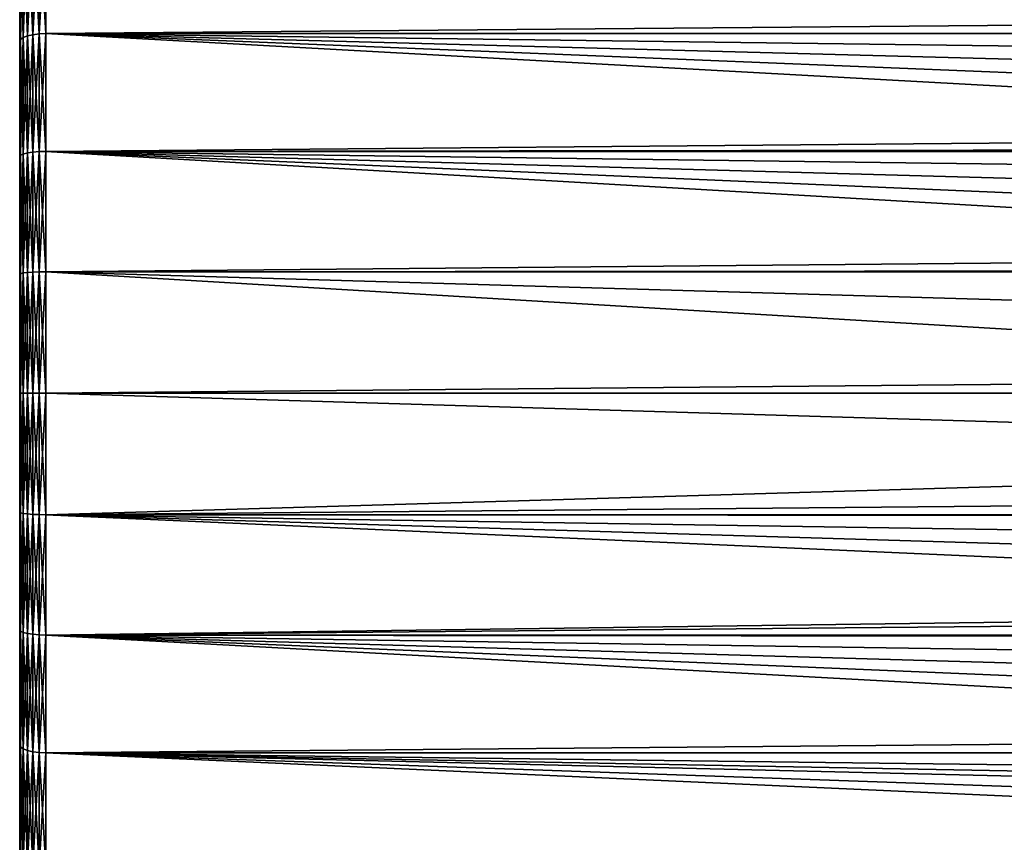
# Model space of a CAD drawing. Header units: millimetres. Extents: x -128 to 173, y -40 to 30.
# Tile 3 of 256: x -128 to -109, y -9 to 7. Entities that reach past the tile are written whole.
import ezdxf

# ---------------------------------------------------------------- set-up
doc = ezdxf.new("R2010")
doc.units = ezdxf.units.MM
doc.header["$LTSCALE"] = 56.728605
for name, color, linetype in [('1', 7, 'CONTINUOUS'), ('26', 7, 'CONTINUOUS'), ('27', 7, 'CONTINUOUS'), ('3', 7, 'CONTINUOUS'), ('4', 7, 'CONTINUOUS')]:
    doc.layers.add(name, color=color, linetype=linetype)

msp = doc.modelspace()

# ---------------------------------------------------------------- linework, layer by layer
at = {"layer": '1', "color": 7, "linetype": 'CONTINUOUS'}
for points in [[(-128, 8.87, -20.678), (-128, 6.733, -21.469), (-128, 8.87, 20.678), (-128, 8.87, -20.678)], [(-128, 8.87, 20.678), (-128, 6.733, -21.469), (-128, 6.733, 21.469), (-128, 8.87, 20.678)], [(-128, 6.733, -21.469), (-128, 4.526, -22.04), (-128, 6.733, 21.469), (-128, 6.733, -21.469)], [(-128, 6.733, 21.469), (-128, 4.526, -22.04), (-128, 4.526, 22.04), (-128, 6.733, 21.469)], [(-128, 4.526, -22.04), (-128, 2.272, -22.385), (-128, 4.526, 22.04), (-128, 4.526, -22.04)], [(-128, 4.526, 22.04), (-128, 2.272, -22.385), (-128, 2.272, 22.385), (-128, 4.526, 22.04)], [(-128, 2.272, -22.385), (-128, 0, -22.5), (-128, 2.272, 22.385), (-128, 2.272, -22.385)], [(-128, 2.272, 22.385), (-128, 0, -22.5), (-128, 0, 22.5), (-128, 2.272, 22.385)], [(-128, 0, 22.5), (-128, 0, -22.5), (-128, -2.272, -22.385), (-128, 0, 22.5)], [(-128, -2.272, 22.385), (-128, 0, 22.5), (-128, -2.272, -22.385), (-128, -2.272, 22.385)], [(-128, -4.526, 22.04), (-128, -2.272, 22.385), (-128, -4.526, -22.04), (-128, -4.526, 22.04)], [(-128, -4.526, -22.04), (-128, -2.272, 22.385), (-128, -2.272, -22.385), (-128, -4.526, -22.04)], [(-128, -6.733, 21.469), (-128, -4.526, 22.04), (-128, -6.733, -21.469), (-128, -6.733, 21.469)], [(-128, -6.733, -21.469), (-128, -4.526, 22.04), (-128, -4.526, -22.04), (-128, -6.733, -21.469)], [(-128, -8.87, 20.678), (-128, -6.733, 21.469), (-128, -8.87, -20.678), (-128, -8.87, 20.678)], [(-128, -8.87, -20.678), (-128, -6.733, 21.469), (-128, -6.733, -21.469), (-128, -8.87, -20.678)]]:
    msp.add_3dface(points, dxfattribs=at)
at = {"layer": '26', "color": 7, "linetype": 'CONTINUOUS'}
for points in [[(-127.629, 6.88, -21.929), (-127.75, 9.044, -21.075), (-127.629, 9.064, -21.12), (-127.629, 6.88, -21.929)], [(-127.75, 9.044, 21.075), (-127.75, 6.865, 21.881), (-127.629, 9.064, 21.12), (-127.75, 9.044, 21.075)], [(-127.629, 9.064, 21.12), (-127.75, 6.865, 21.881), (-127.629, 6.88, 21.929), (-127.629, 9.064, 21.12)], [(-127.5, 6.885, 21.945), (-127.5, 9.07, 21.136), (-127.629, 6.88, 21.929), (-127.5, 6.885, 21.945)], [(-127.5, 9.07, 21.136), (-127.629, 9.064, 21.12), (-127.629, 6.88, 21.929), (-127.5, 9.07, 21.136)], [(-127.5, 9.07, -21.136), (-127.5, 6.885, -21.945), (-127.629, 9.064, -21.12), (-127.5, 9.07, -21.136)], [(-127.5, 6.885, -21.945), (-127.629, 6.88, -21.929), (-127.629, 9.064, -21.12), (-127.5, 6.885, -21.945)], [(-127.983, 6.774, -21.592), (-128, 8.87, -20.678), (-127.983, 8.924, -20.795), (-127.983, 6.774, -21.592)], [(-127.983, 8.924, 20.795), (-128, 8.87, 20.678), (-127.983, 6.774, 21.592), (-127.983, 8.924, 20.795)], [(-128, 6.733, -21.469), (-128, 8.87, -20.678), (-127.983, 6.774, -21.592), (-128, 6.733, -21.469)], [(-128, 8.87, 20.678), (-128, 6.733, 21.469), (-127.983, 6.774, 21.592), (-128, 8.87, 20.678)], [(-127.933, 6.811, -21.707), (-127.983, 8.924, -20.795), (-127.933, 8.972, -20.906), (-127.933, 6.811, -21.707)], [(-127.983, 8.924, 20.795), (-127.983, 6.774, 21.592), (-127.933, 8.972, 20.906), (-127.983, 8.924, 20.795)], [(-127.933, 8.972, 20.906), (-127.983, 6.774, 21.592), (-127.933, 6.811, 21.707), (-127.933, 8.972, 20.906)], [(-127.983, 6.774, -21.592), (-127.983, 8.924, -20.795), (-127.933, 6.811, -21.707), (-127.983, 6.774, -21.592)], [(-127.853, 6.842, -21.806), (-127.933, 8.972, -20.906), (-127.853, 9.013, -21.002), (-127.853, 6.842, -21.806)], [(-127.933, 8.972, 20.906), (-127.933, 6.811, 21.707), (-127.853, 9.013, 21.002), (-127.933, 8.972, 20.906)], [(-127.853, 9.013, 21.002), (-127.933, 6.811, 21.707), (-127.853, 6.842, 21.806), (-127.853, 9.013, 21.002)], [(-127.933, 6.811, -21.707), (-127.933, 8.972, -20.906), (-127.853, 6.842, -21.806), (-127.933, 6.811, -21.707)], [(-127.75, 6.865, -21.881), (-127.853, 9.013, -21.002), (-127.75, 9.044, -21.075), (-127.75, 6.865, -21.881)], [(-127.853, 9.013, 21.002), (-127.853, 6.842, 21.806), (-127.75, 9.044, 21.075), (-127.853, 9.013, 21.002)], [(-127.75, 9.044, 21.075), (-127.853, 6.842, 21.806), (-127.75, 6.865, 21.881), (-127.75, 9.044, 21.075)], [(-127.853, 6.842, -21.806), (-127.853, 9.013, -21.002), (-127.75, 6.865, -21.881), (-127.853, 6.842, -21.806)], [(-127.75, 6.865, -21.881), (-127.75, 9.044, -21.075), (-127.629, 6.88, -21.929), (-127.75, 6.865, -21.881)], [(-127.933, 4.58, -22.284), (-127.983, 6.774, -21.592), (-127.933, 6.811, -21.707), (-127.933, 4.58, -22.284)], [(-127.983, 6.774, 21.592), (-127.983, 4.555, 22.166), (-127.933, 6.811, 21.707), (-127.983, 6.774, 21.592)], [(-127.933, 6.811, 21.707), (-127.983, 4.555, 22.166), (-127.933, 4.58, 22.284), (-127.933, 6.811, 21.707)], [(-127.853, 4.6, -22.386), (-127.933, 6.811, -21.707), (-127.853, 6.842, -21.806), (-127.853, 4.6, -22.386)], [(-127.933, 6.811, 21.707), (-127.933, 4.58, 22.284), (-127.853, 6.842, 21.806), (-127.933, 6.811, 21.707)], [(-127.853, 6.842, 21.806), (-127.933, 4.58, 22.284), (-127.853, 4.6, 22.386), (-127.853, 6.842, 21.806)], [(-127.933, 4.58, -22.284), (-127.933, 6.811, -21.707), (-127.853, 4.6, -22.386), (-127.933, 4.58, -22.284)], [(-127.75, 4.616, -22.464), (-127.853, 6.842, -21.806), (-127.75, 6.865, -21.881), (-127.75, 4.616, -22.464)], [(-127.853, 6.842, 21.806), (-127.853, 4.6, 22.386), (-127.75, 6.865, 21.881), (-127.853, 6.842, 21.806)], [(-127.75, 6.865, 21.881), (-127.853, 4.6, 22.386), (-127.75, 4.616, 22.464), (-127.75, 6.865, 21.881)], [(-127.853, 4.6, -22.386), (-127.853, 6.842, -21.806), (-127.75, 4.616, -22.464), (-127.853, 4.6, -22.386)], [(-127.629, 4.626, -22.513), (-127.75, 6.865, -21.881), (-127.629, 6.88, -21.929), (-127.629, 4.626, -22.513)], [(-127.75, 6.865, 21.881), (-127.75, 4.616, 22.464), (-127.629, 6.88, 21.929), (-127.75, 6.865, 21.881)], [(-127.629, 6.88, 21.929), (-127.75, 4.616, 22.464), (-127.629, 4.626, 22.513), (-127.629, 6.88, 21.929)], [(-127.75, 4.616, -22.464), (-127.75, 6.865, -21.881), (-127.629, 4.626, -22.513), (-127.75, 4.616, -22.464)], [(-127.5, 4.63, 22.529), (-127.5, 6.885, 21.945), (-127.629, 4.626, 22.513), (-127.5, 4.63, 22.529)], [(-127.5, 6.885, 21.945), (-127.629, 6.88, 21.929), (-127.629, 4.626, 22.513), (-127.5, 6.885, 21.945)], [(-127.5, 6.885, -21.945), (-127.5, 4.63, -22.529), (-127.629, 6.88, -21.929), (-127.5, 6.885, -21.945)], [(-127.5, 4.63, -22.529), (-127.629, 4.626, -22.513), (-127.629, 6.88, -21.929), (-127.5, 4.63, -22.529)], [(-127.983, 4.555, -22.166), (-128, 6.733, -21.469), (-127.983, 6.774, -21.592), (-127.983, 4.555, -22.166)], [(-127.983, 6.774, 21.592), (-128, 6.733, 21.469), (-127.983, 4.555, 22.166), (-127.983, 6.774, 21.592)], [(-128, 4.526, -22.04), (-128, 6.733, -21.469), (-127.983, 4.555, -22.166), (-128, 4.526, -22.04)], [(-128, 6.733, 21.469), (-128, 4.526, 22.04), (-127.983, 4.555, 22.166), (-128, 6.733, 21.469)], [(-127.983, 4.555, -22.166), (-127.983, 6.774, -21.592), (-127.933, 4.58, -22.284), (-127.983, 4.555, -22.166)], [(-127.983, 2.289, -22.513), (-128, 4.526, -22.04), (-127.983, 4.555, -22.166), (-127.983, 2.289, -22.513)], [(-127.983, 4.555, 22.166), (-128, 4.526, 22.04), (-127.983, 2.289, 22.513), (-127.983, 4.555, 22.166)], [(-128, 2.272, -22.385), (-128, 4.526, -22.04), (-127.983, 2.289, -22.513), (-128, 2.272, -22.385)], [(-128, 4.526, 22.04), (-128, 2.272, 22.385), (-127.983, 2.289, 22.513), (-128, 4.526, 22.04)], [(-127.933, 2.302, -22.633), (-127.983, 4.555, -22.166), (-127.933, 4.58, -22.284), (-127.933, 2.302, -22.633)], [(-127.983, 4.555, 22.166), (-127.983, 2.289, 22.513), (-127.933, 4.58, 22.284), (-127.983, 4.555, 22.166)], [(-127.933, 4.58, 22.284), (-127.983, 2.289, 22.513), (-127.933, 2.302, 22.633), (-127.933, 4.58, 22.284)], [(-127.983, 2.289, -22.513), (-127.983, 4.555, -22.166), (-127.933, 2.302, -22.633), (-127.983, 2.289, -22.513)], [(-127.853, 2.312, -22.736), (-127.933, 4.58, -22.284), (-127.853, 4.6, -22.386), (-127.853, 2.312, -22.736)], [(-127.933, 4.58, 22.284), (-127.933, 2.302, 22.633), (-127.853, 4.6, 22.386), (-127.933, 4.58, 22.284)], [(-127.853, 4.6, 22.386), (-127.933, 2.302, 22.633), (-127.853, 2.312, 22.736), (-127.853, 4.6, 22.386)], [(-127.933, 2.302, -22.633), (-127.933, 4.58, -22.284), (-127.853, 2.312, -22.736), (-127.933, 2.302, -22.633)], [(-127.75, 2.32, -22.816), (-127.853, 4.6, -22.386), (-127.75, 4.616, -22.464), (-127.75, 2.32, -22.816)], [(-127.853, 4.6, 22.386), (-127.853, 2.312, 22.736), (-127.75, 4.616, 22.464), (-127.853, 4.6, 22.386)], [(-127.75, 4.616, 22.464), (-127.853, 2.312, 22.736), (-127.75, 2.32, 22.816), (-127.75, 4.616, 22.464)], [(-127.853, 2.312, -22.736), (-127.853, 4.6, -22.386), (-127.75, 2.32, -22.816), (-127.853, 2.312, -22.736)], [(-127.629, 2.325, -22.865), (-127.75, 4.616, -22.464), (-127.629, 4.626, -22.513), (-127.629, 2.325, -22.865)], [(-127.75, 4.616, 22.464), (-127.75, 2.32, 22.816), (-127.629, 4.626, 22.513), (-127.75, 4.616, 22.464)], [(-127.629, 4.626, 22.513), (-127.75, 2.32, 22.816), (-127.629, 2.325, 22.865), (-127.629, 4.626, 22.513)], [(-127.75, 2.32, -22.816), (-127.75, 4.616, -22.464), (-127.629, 2.325, -22.865), (-127.75, 2.32, -22.816)], [(-127.5, 2.327, 22.882), (-127.5, 4.63, 22.529), (-127.629, 2.325, 22.865), (-127.5, 2.327, 22.882)], [(-127.5, 4.63, 22.529), (-127.629, 4.626, 22.513), (-127.629, 2.325, 22.865), (-127.5, 4.63, 22.529)], [(-127.5, 4.63, -22.529), (-127.5, 2.327, -22.882), (-127.629, 4.626, -22.513), (-127.5, 4.63, -22.529)], [(-127.5, 2.327, -22.882), (-127.629, 2.325, -22.865), (-127.629, 4.626, -22.513), (-127.5, 2.327, -22.882)], [(-127.983, 0, -22.629), (-128, 2.272, -22.385), (-127.983, 2.289, -22.513), (-127.983, 0, -22.629)], [(-128, 2.272, 22.385), (-128, 0, 22.5), (-127.983, 2.289, 22.513), (-128, 2.272, 22.385)], [(-127.983, 2.289, 22.513), (-128, 0, 22.5), (-127.983, 0, 22.629), (-127.983, 2.289, 22.513)], [(-128, 0, -22.5), (-128, 2.272, -22.385), (-127.983, 0, -22.629), (-128, 0, -22.5)], [(-127.933, 0, -22.75), (-127.983, 2.289, -22.513), (-127.933, 2.302, -22.633), (-127.933, 0, -22.75)], [(-127.983, 2.289, 22.513), (-127.983, 0, 22.629), (-127.933, 2.302, 22.633), (-127.983, 2.289, 22.513)], [(-127.933, 2.302, 22.633), (-127.983, 0, 22.629), (-127.933, 0, 22.75), (-127.933, 2.302, 22.633)], [(-127.983, 0, -22.629), (-127.983, 2.289, -22.513), (-127.933, 0, -22.75), (-127.983, 0, -22.629)], [(-127.853, 0, -22.854), (-127.933, 2.302, -22.633), (-127.853, 2.312, -22.736), (-127.853, 0, -22.854)], [(-127.933, 2.302, 22.633), (-127.933, 0, 22.75), (-127.853, 2.312, 22.736), (-127.933, 2.302, 22.633)], [(-127.853, 2.312, 22.736), (-127.933, 0, 22.75), (-127.853, 0, 22.854), (-127.853, 2.312, 22.736)], [(-127.933, 0, -22.75), (-127.933, 2.302, -22.633), (-127.853, 0, -22.854), (-127.933, 0, -22.75)], [(-127.75, 0, -22.933), (-127.853, 2.312, -22.736), (-127.75, 2.32, -22.816), (-127.75, 0, -22.933)], [(-127.853, 2.312, 22.736), (-127.853, 0, 22.854), (-127.75, 2.32, 22.816), (-127.853, 2.312, 22.736)], [(-127.75, 2.32, 22.816), (-127.853, 0, 22.854), (-127.75, 0, 22.933), (-127.75, 2.32, 22.816)], [(-127.853, 0, -22.854), (-127.853, 2.312, -22.736), (-127.75, 0, -22.933), (-127.853, 0, -22.854)], [(-127.629, 0, -22.983), (-127.75, 2.32, -22.816), (-127.629, 2.325, -22.865), (-127.629, 0, -22.983)], [(-127.75, 2.32, 22.816), (-127.75, 0, 22.933), (-127.629, 2.325, 22.865), (-127.75, 2.32, 22.816)], [(-127.629, 2.325, 22.865), (-127.75, 0, 22.933), (-127.629, 0, 22.983), (-127.629, 2.325, 22.865)], [(-127.75, 0, -22.933), (-127.75, 2.32, -22.816), (-127.629, 0, -22.983), (-127.75, 0, -22.933)], [(-127.5, 0, 23), (-127.5, 2.327, 22.882), (-127.629, 0, 22.983), (-127.5, 0, 23)], [(-127.5, 2.327, 22.882), (-127.629, 2.325, 22.865), (-127.629, 0, 22.983), (-127.5, 2.327, 22.882)], [(-127.5, 2.327, -22.882), (-127.5, 0, -23), (-127.629, 2.325, -22.865), (-127.5, 2.327, -22.882)], [(-127.5, 0, -23), (-127.629, 0, -22.983), (-127.629, 2.325, -22.865), (-127.5, 0, -23)]]:
    msp.add_3dface(points, dxfattribs=at)
at = {"layer": '27', "color": 7, "linetype": 'CONTINUOUS'}
for points in [[(-128, -2.272, -22.385), (-128, 0, -22.5), (-127.983, -2.289, -22.513), (-128, -2.272, -22.385)], [(-128, 0, -22.5), (-127.983, 0, -22.629), (-127.983, -2.289, -22.513), (-128, 0, -22.5)], [(-128, 0, 22.5), (-128, -2.272, 22.385), (-127.983, 0, 22.629), (-128, 0, 22.5)], [(-127.983, 0, 22.629), (-128, -2.272, 22.385), (-127.983, -2.289, 22.513), (-127.983, 0, 22.629)], [(-127.933, 0, 22.75), (-127.983, 0, 22.629), (-127.983, -2.289, 22.513), (-127.933, 0, 22.75)], [(-127.933, 0, 22.75), (-127.983, -2.289, 22.513), (-127.933, -2.302, 22.633), (-127.933, 0, 22.75)], [(-127.853, 0, 22.854), (-127.933, 0, 22.75), (-127.933, -2.302, 22.633), (-127.853, 0, 22.854)], [(-127.853, 0, 22.854), (-127.933, -2.302, 22.633), (-127.853, -2.312, 22.736), (-127.853, 0, 22.854)], [(-127.75, 0, 22.933), (-127.853, 0, 22.854), (-127.853, -2.312, 22.736), (-127.75, 0, 22.933)], [(-127.75, 0, 22.933), (-127.853, -2.312, 22.736), (-127.75, -2.32, 22.816), (-127.75, 0, 22.933)], [(-127.75, 0, -22.933), (-127.629, 0, -22.983), (-127.629, -2.325, -22.865), (-127.75, 0, -22.933)], [(-127.629, 0, 22.983), (-127.75, 0, 22.933), (-127.75, -2.32, 22.816), (-127.629, 0, 22.983)], [(-127.5, -2.327, 22.882), (-127.5, 0, 23), (-127.629, -2.325, 22.865), (-127.5, -2.327, 22.882)], [(-127.5, 0, 23), (-127.629, 0, 22.983), (-127.629, -2.325, 22.865), (-127.5, 0, 23)], [(-127.5, 0, -23), (-127.5, -2.327, -22.882), (-127.629, 0, -22.983), (-127.5, 0, -23)], [(-127.629, 0, -22.983), (-127.5, -2.327, -22.882), (-127.629, -2.325, -22.865), (-127.629, 0, -22.983)], [(-127.983, 0, -22.629), (-127.933, 0, -22.75), (-127.933, -2.302, -22.633), (-127.983, 0, -22.629)], [(-127.983, -2.289, -22.513), (-127.983, 0, -22.629), (-127.933, -2.302, -22.633), (-127.983, -2.289, -22.513)], [(-127.933, 0, -22.75), (-127.853, 0, -22.854), (-127.853, -2.312, -22.736), (-127.933, 0, -22.75)], [(-127.933, -2.302, -22.633), (-127.933, 0, -22.75), (-127.853, -2.312, -22.736), (-127.933, -2.302, -22.633)], [(-127.853, 0, -22.854), (-127.75, 0, -22.933), (-127.75, -2.32, -22.816), (-127.853, 0, -22.854)], [(-127.853, -2.312, -22.736), (-127.853, 0, -22.854), (-127.75, -2.32, -22.816), (-127.853, -2.312, -22.736)], [(-127.75, -2.32, -22.816), (-127.75, 0, -22.933), (-127.629, -2.325, -22.865), (-127.75, -2.32, -22.816)], [(-127.629, 0, 22.983), (-127.75, -2.32, 22.816), (-127.629, -2.325, 22.865), (-127.629, 0, 22.983)], [(-128, -2.272, 22.385), (-128, -4.526, 22.04), (-127.983, -2.289, 22.513), (-128, -2.272, 22.385)], [(-128, -4.526, -22.04), (-128, -2.272, -22.385), (-127.983, -2.289, -22.513), (-128, -4.526, -22.04)], [(-127.983, -2.289, 22.513), (-128, -4.526, 22.04), (-127.983, -4.555, 22.166), (-127.983, -2.289, 22.513)], [(-127.983, -4.555, -22.166), (-128, -4.526, -22.04), (-127.983, -2.289, -22.513), (-127.983, -4.555, -22.166)], [(-127.983, -2.289, 22.513), (-127.983, -4.555, 22.166), (-127.933, -2.302, 22.633), (-127.983, -2.289, 22.513)], [(-127.983, -4.555, -22.166), (-127.983, -2.289, -22.513), (-127.933, -4.58, -22.284), (-127.983, -4.555, -22.166)], [(-127.933, -4.58, -22.284), (-127.983, -2.289, -22.513), (-127.933, -2.302, -22.633), (-127.933, -4.58, -22.284)], [(-127.933, -2.302, 22.633), (-127.983, -4.555, 22.166), (-127.933, -4.58, 22.284), (-127.933, -2.302, 22.633)], [(-127.933, -2.302, 22.633), (-127.933, -4.58, 22.284), (-127.853, -2.312, 22.736), (-127.933, -2.302, 22.633)], [(-127.933, -4.58, -22.284), (-127.933, -2.302, -22.633), (-127.853, -4.6, -22.386), (-127.933, -4.58, -22.284)], [(-127.853, -4.6, -22.386), (-127.933, -2.302, -22.633), (-127.853, -2.312, -22.736), (-127.853, -4.6, -22.386)], [(-127.853, -2.312, 22.736), (-127.933, -4.58, 22.284), (-127.853, -4.6, 22.386), (-127.853, -2.312, 22.736)], [(-127.853, -2.312, 22.736), (-127.853, -4.6, 22.386), (-127.75, -2.32, 22.816), (-127.853, -2.312, 22.736)], [(-127.853, -4.6, -22.386), (-127.853, -2.312, -22.736), (-127.75, -4.616, -22.464), (-127.853, -4.6, -22.386)], [(-127.75, -4.616, -22.464), (-127.853, -2.312, -22.736), (-127.75, -2.32, -22.816), (-127.75, -4.616, -22.464)], [(-127.75, -2.32, 22.816), (-127.853, -4.6, 22.386), (-127.75, -4.616, 22.464), (-127.75, -2.32, 22.816)], [(-127.75, -2.32, 22.816), (-127.75, -4.616, 22.464), (-127.629, -2.325, 22.865), (-127.75, -2.32, 22.816)], [(-127.75, -4.616, -22.464), (-127.75, -2.32, -22.816), (-127.629, -4.626, -22.513), (-127.75, -4.616, -22.464)], [(-127.629, -4.626, -22.513), (-127.75, -2.32, -22.816), (-127.629, -2.325, -22.865), (-127.629, -4.626, -22.513)], [(-127.629, -2.325, 22.865), (-127.75, -4.616, 22.464), (-127.629, -4.626, 22.513), (-127.629, -2.325, 22.865)], [(-127.5, -2.327, -22.882), (-127.5, -4.63, -22.529), (-127.629, -2.325, -22.865), (-127.5, -2.327, -22.882)], [(-127.5, -4.63, -22.529), (-127.629, -4.626, -22.513), (-127.629, -2.325, -22.865), (-127.5, -4.63, -22.529)], [(-127.5, -2.327, 22.882), (-127.629, -2.325, 22.865), (-127.629, -4.626, 22.513), (-127.5, -2.327, 22.882)], [(-127.5, -4.63, 22.529), (-127.5, -2.327, 22.882), (-127.629, -4.626, 22.513), (-127.5, -4.63, 22.529)], [(-128, -4.526, 22.04), (-128, -6.733, 21.469), (-127.983, -4.555, 22.166), (-128, -4.526, 22.04)], [(-128, -6.733, -21.469), (-128, -4.526, -22.04), (-127.983, -4.555, -22.166), (-128, -6.733, -21.469)], [(-127.983, -4.555, 22.166), (-128, -6.733, 21.469), (-127.983, -6.774, 21.592), (-127.983, -4.555, 22.166)], [(-127.983, -6.774, -21.592), (-128, -6.733, -21.469), (-127.983, -4.555, -22.166), (-127.983, -6.774, -21.592)], [(-127.983, -4.555, 22.166), (-127.983, -6.774, 21.592), (-127.933, -4.58, 22.284), (-127.983, -4.555, 22.166)], [(-127.983, -6.774, -21.592), (-127.983, -4.555, -22.166), (-127.933, -6.811, -21.707), (-127.983, -6.774, -21.592)], [(-127.933, -6.811, -21.707), (-127.983, -4.555, -22.166), (-127.933, -4.58, -22.284), (-127.933, -6.811, -21.707)], [(-127.933, -4.58, 22.284), (-127.983, -6.774, 21.592), (-127.933, -6.811, 21.707), (-127.933, -4.58, 22.284)], [(-127.933, -4.58, 22.284), (-127.933, -6.811, 21.707), (-127.853, -4.6, 22.386), (-127.933, -4.58, 22.284)], [(-127.933, -6.811, -21.707), (-127.933, -4.58, -22.284), (-127.853, -6.842, -21.806), (-127.933, -6.811, -21.707)], [(-127.853, -6.842, -21.806), (-127.933, -4.58, -22.284), (-127.853, -4.6, -22.386), (-127.853, -6.842, -21.806)], [(-127.853, -4.6, 22.386), (-127.933, -6.811, 21.707), (-127.853, -6.842, 21.806), (-127.853, -4.6, 22.386)], [(-127.853, -4.6, 22.386), (-127.853, -6.842, 21.806), (-127.75, -4.616, 22.464), (-127.853, -4.6, 22.386)], [(-127.853, -6.842, -21.806), (-127.853, -4.6, -22.386), (-127.75, -6.865, -21.881), (-127.853, -6.842, -21.806)], [(-127.75, -6.865, -21.881), (-127.853, -4.6, -22.386), (-127.75, -4.616, -22.464), (-127.75, -6.865, -21.881)], [(-127.75, -4.616, 22.464), (-127.853, -6.842, 21.806), (-127.75, -6.865, 21.881), (-127.75, -4.616, 22.464)], [(-127.75, -4.616, 22.464), (-127.75, -6.865, 21.881), (-127.629, -4.626, 22.513), (-127.75, -4.616, 22.464)], [(-127.75, -6.865, -21.881), (-127.75, -4.616, -22.464), (-127.629, -6.88, -21.929), (-127.75, -6.865, -21.881)], [(-127.629, -6.88, -21.929), (-127.75, -4.616, -22.464), (-127.629, -4.626, -22.513), (-127.629, -6.88, -21.929)], [(-127.629, -4.626, 22.513), (-127.75, -6.865, 21.881), (-127.629, -6.88, 21.929), (-127.629, -4.626, 22.513)], [(-127.5, -4.63, -22.529), (-127.5, -6.885, -21.945), (-127.629, -4.626, -22.513), (-127.5, -4.63, -22.529)], [(-127.5, -6.885, -21.945), (-127.629, -6.88, -21.929), (-127.629, -4.626, -22.513), (-127.5, -6.885, -21.945)], [(-127.5, -4.63, 22.529), (-127.629, -4.626, 22.513), (-127.629, -6.88, 21.929), (-127.5, -4.63, 22.529)], [(-127.5, -6.885, 21.945), (-127.5, -4.63, 22.529), (-127.629, -6.88, 21.929), (-127.5, -6.885, 21.945)], [(-128, -6.733, 21.469), (-128, -8.87, 20.678), (-127.983, -6.774, 21.592), (-128, -6.733, 21.469)], [(-128, -8.87, -20.678), (-128, -6.733, -21.469), (-127.983, -6.774, -21.592), (-128, -8.87, -20.678)], [(-127.983, -6.774, 21.592), (-128, -8.87, 20.678), (-127.983, -8.924, 20.795), (-127.983, -6.774, 21.592)], [(-127.983, -8.924, -20.795), (-128, -8.87, -20.678), (-127.983, -6.774, -21.592), (-127.983, -8.924, -20.795)], [(-127.983, -6.774, 21.592), (-127.983, -8.924, 20.795), (-127.933, -6.811, 21.707), (-127.983, -6.774, 21.592)], [(-127.983, -8.924, -20.795), (-127.983, -6.774, -21.592), (-127.933, -8.972, -20.906), (-127.983, -8.924, -20.795)], [(-127.933, -8.972, -20.906), (-127.983, -6.774, -21.592), (-127.933, -6.811, -21.707), (-127.933, -8.972, -20.906)], [(-127.933, -6.811, 21.707), (-127.983, -8.924, 20.795), (-127.933, -8.972, 20.906), (-127.933, -6.811, 21.707)], [(-127.933, -6.811, 21.707), (-127.933, -8.972, 20.906), (-127.853, -6.842, 21.806), (-127.933, -6.811, 21.707)], [(-127.933, -8.972, -20.906), (-127.933, -6.811, -21.707), (-127.853, -9.013, -21.002), (-127.933, -8.972, -20.906)], [(-127.853, -9.013, -21.002), (-127.933, -6.811, -21.707), (-127.853, -6.842, -21.806), (-127.853, -9.013, -21.002)], [(-127.853, -6.842, 21.806), (-127.933, -8.972, 20.906), (-127.853, -9.013, 21.002), (-127.853, -6.842, 21.806)], [(-127.853, -6.842, 21.806), (-127.853, -9.013, 21.002), (-127.75, -6.865, 21.881), (-127.853, -6.842, 21.806)], [(-127.853, -9.013, -21.002), (-127.853, -6.842, -21.806), (-127.75, -9.044, -21.075), (-127.853, -9.013, -21.002)], [(-127.75, -9.044, -21.075), (-127.853, -6.842, -21.806), (-127.75, -6.865, -21.881), (-127.75, -9.044, -21.075)], [(-127.75, -6.865, 21.881), (-127.853, -9.013, 21.002), (-127.75, -9.044, 21.075), (-127.75, -6.865, 21.881)], [(-127.75, -6.865, 21.881), (-127.75, -9.044, 21.075), (-127.629, -6.88, 21.929), (-127.75, -6.865, 21.881)], [(-127.75, -9.044, -21.075), (-127.75, -6.865, -21.881), (-127.629, -9.064, -21.12), (-127.75, -9.044, -21.075)], [(-127.629, -9.064, -21.12), (-127.75, -6.865, -21.881), (-127.629, -6.88, -21.929), (-127.629, -9.064, -21.12)], [(-127.629, -6.88, 21.929), (-127.75, -9.044, 21.075), (-127.629, -9.064, 21.12), (-127.629, -6.88, 21.929)], [(-127.5, -6.885, -21.945), (-127.5, -9.07, -21.136), (-127.629, -6.88, -21.929), (-127.5, -6.885, -21.945)], [(-127.5, -9.07, -21.136), (-127.629, -9.064, -21.12), (-127.629, -6.88, -21.929), (-127.5, -9.07, -21.136)], [(-127.5, -6.885, 21.945), (-127.629, -6.88, 21.929), (-127.629, -9.064, 21.12), (-127.5, -6.885, 21.945)], [(-127.5, -9.07, 21.136), (-127.5, -6.885, 21.945), (-127.629, -9.064, 21.12), (-127.5, -9.07, 21.136)]]:
    msp.add_3dface(points, dxfattribs=at)
at = {"layer": '3', "color": 7, "linetype": 'CONTINUOUS'}
for points in [[(127.5, 6.885, 21.945), (127.5, 9.07, 21.136), (-127.5, 6.885, 21.945), (127.5, 6.885, 21.945)], [(-127.5, 6.885, 21.945), (127.5, 9.07, 21.136), (-127.5, 9.07, 21.136), (-127.5, 6.885, 21.945)], [(-127.5, 6.885, -21.945), (-127.5, 9.07, -21.136), (-86.227, 6.893, -21.943), (-127.5, 6.885, -21.945)], [(-86.227, 6.893, -21.943), (-127.5, 9.07, -21.136), (-85.807, 7.411, -21.773), (-86.227, 6.893, -21.943)], [(-86.613, 6.358, -22.104), (-127.5, 6.885, -21.945), (-86.227, 6.893, -21.943), (-86.613, 6.358, -22.104)], [(127.5, 4.63, 22.529), (127.5, 6.885, 21.945), (-127.5, 4.63, 22.529), (127.5, 4.63, 22.529)], [(-127.5, 4.63, 22.529), (127.5, 6.885, 21.945), (-127.5, 6.885, 21.945), (-127.5, 4.63, 22.529)], [(-127.5, 4.63, -22.529), (-127.5, 6.885, -21.945), (-87.556, 4.683, -22.518), (-127.5, 4.63, -22.529)], [(-87.556, 4.683, -22.518), (-127.5, 6.885, -21.945), (-87.277, 5.251, -22.393), (-87.556, 4.683, -22.518)], [(-87.277, 5.251, -22.393), (-127.5, 6.885, -21.945), (-86.963, 5.81, -22.254), (-87.277, 5.251, -22.393)], [(-86.963, 5.81, -22.254), (-127.5, 6.885, -21.945), (-86.613, 6.358, -22.104), (-86.963, 5.81, -22.254)], [(-87.8, 4.108, -22.63), (-127.5, 4.63, -22.529), (-87.556, 4.683, -22.518), (-87.8, 4.108, -22.63)], [(127.5, 2.327, 22.882), (127.5, 4.63, 22.529), (-127.5, 2.327, 22.882), (127.5, 2.327, 22.882)], [(-127.5, 2.327, 22.882), (127.5, 4.63, 22.529), (-127.5, 4.63, 22.529), (-127.5, 2.327, 22.882)], [(-127.5, 2.327, -22.882), (-127.5, 4.63, -22.529), (-88.327, 2.359, -22.879), (-127.5, 2.327, -22.882)], [(-88.327, 2.359, -22.879), (-127.5, 4.63, -22.529), (-88.185, 2.945, -22.811), (-88.327, 2.359, -22.879)], [(-88.185, 2.945, -22.811), (-127.5, 4.63, -22.529), (-88.009, 3.528, -22.728), (-88.185, 2.945, -22.811)], [(-88.009, 3.528, -22.728), (-127.5, 4.63, -22.529), (-87.8, 4.108, -22.63), (-88.009, 3.528, -22.728)], [(-88.516, 1.18, -22.97), (-127.5, 2.327, -22.882), (-88.327, 2.359, -22.879), (-88.516, 1.18, -22.97)], [(127.5, 0, 23), (127.5, 2.327, 22.882), (-127.5, 0, 23), (127.5, 0, 23)], [(-127.5, 0, 23), (127.5, 2.327, 22.882), (-127.5, 2.327, 22.882), (-127.5, 0, 23)], [(-127.5, 0, -23), (-127.5, 2.327, -22.882), (-88.579, 0, -23), (-127.5, 0, -23)], [(-88.579, 0, -23), (-127.5, 2.327, -22.882), (-88.516, 1.18, -22.97), (-88.579, 0, -23)]]:
    msp.add_3dface(points, dxfattribs=at)
at = {"layer": '4', "color": 7, "linetype": 'CONTINUOUS'}
for points in [[(127.5, 0, 23), (-127.5, 0, 23), (-127.5, -2.327, 22.882), (127.5, 0, 23)], [(127.5, -2.327, 22.882), (127.5, 0, 23), (-127.5, -2.327, 22.882), (127.5, -2.327, 22.882)], [(-127.5, 0, -23), (-88.579, 0, -23), (-88.517, -1.172, -22.97), (-127.5, 0, -23)], [(-127.5, 0, -23), (-88.517, -1.172, -22.97), (-127.5, -2.327, -22.882), (-127.5, 0, -23)], [(-88.517, -1.172, -22.97), (-88.33, -2.348, -22.88), (-127.5, -2.327, -22.882), (-88.517, -1.172, -22.97)], [(127.5, -4.63, 22.529), (127.5, -2.327, 22.882), (-127.5, -4.63, 22.529), (127.5, -4.63, 22.529)], [(-127.5, -4.63, 22.529), (127.5, -2.327, 22.882), (-127.5, -2.327, 22.882), (-127.5, -4.63, 22.529)], [(-88.012, -3.518, -22.729), (-87.804, -4.098, -22.632), (-127.5, -2.327, -22.882), (-88.012, -3.518, -22.729)], [(-127.5, -2.327, -22.882), (-87.804, -4.098, -22.632), (-127.5, -4.63, -22.529), (-127.5, -2.327, -22.882)], [(-88.188, -2.935, -22.812), (-88.012, -3.518, -22.729), (-127.5, -2.327, -22.882), (-88.188, -2.935, -22.812)], [(-88.33, -2.348, -22.88), (-88.188, -2.935, -22.812), (-127.5, -2.327, -22.882), (-88.33, -2.348, -22.88)], [(-87.804, -4.098, -22.632), (-87.561, -4.672, -22.52), (-127.5, -4.63, -22.529), (-87.804, -4.098, -22.632)], [(127.5, -6.885, 21.945), (127.5, -4.63, 22.529), (-127.5, -6.885, 21.945), (127.5, -6.885, 21.945)], [(-127.5, -6.885, 21.945), (127.5, -4.63, 22.529), (-127.5, -4.63, 22.529), (-127.5, -6.885, 21.945)], [(-86.62, -6.348, -22.107), (-86.235, -6.883, -21.946), (-127.5, -4.63, -22.529), (-86.62, -6.348, -22.107)], [(-127.5, -4.63, -22.529), (-86.235, -6.883, -21.946), (-127.5, -6.885, -21.945), (-127.5, -4.63, -22.529)], [(-86.969, -5.8, -22.257), (-86.62, -6.348, -22.107), (-127.5, -4.63, -22.529), (-86.969, -5.8, -22.257)], [(-87.282, -5.24, -22.395), (-86.969, -5.8, -22.257), (-127.5, -4.63, -22.529), (-87.282, -5.24, -22.395)], [(-87.561, -4.672, -22.52), (-87.282, -5.24, -22.395), (-127.5, -4.63, -22.529), (-87.561, -4.672, -22.52)], [(-86.235, -6.883, -21.946), (-85.816, -7.401, -21.777), (-127.5, -6.885, -21.945), (-86.235, -6.883, -21.946)], [(127.5, -9.07, 21.136), (127.5, -6.885, 21.945), (-127.5, -9.07, 21.136), (127.5, -9.07, 21.136)], [(-127.5, -9.07, 21.136), (127.5, -6.885, 21.945), (-127.5, -6.885, 21.945), (-127.5, -9.07, 21.136)], [(-84.88, -8.375, -21.421), (-84.367, -8.824, -21.24), (-127.5, -6.885, -21.945), (-84.88, -8.375, -21.421)], [(-127.5, -6.885, -21.945), (-84.367, -8.824, -21.24), (-127.5, -9.07, -21.136), (-127.5, -6.885, -21.945)], [(-85.364, -7.9, -21.601), (-84.88, -8.375, -21.421), (-127.5, -6.885, -21.945), (-85.364, -7.9, -21.601)], [(-85.578, -7.67, -21.683), (-85.364, -7.9, -21.601), (-127.5, -6.885, -21.945), (-85.578, -7.67, -21.683)], [(-85.816, -7.401, -21.777), (-85.578, -7.67, -21.683), (-127.5, -6.885, -21.945), (-85.816, -7.401, -21.777)]]:
    msp.add_3dface(points, dxfattribs=at)

doc.saveas('drawing.dxf')
